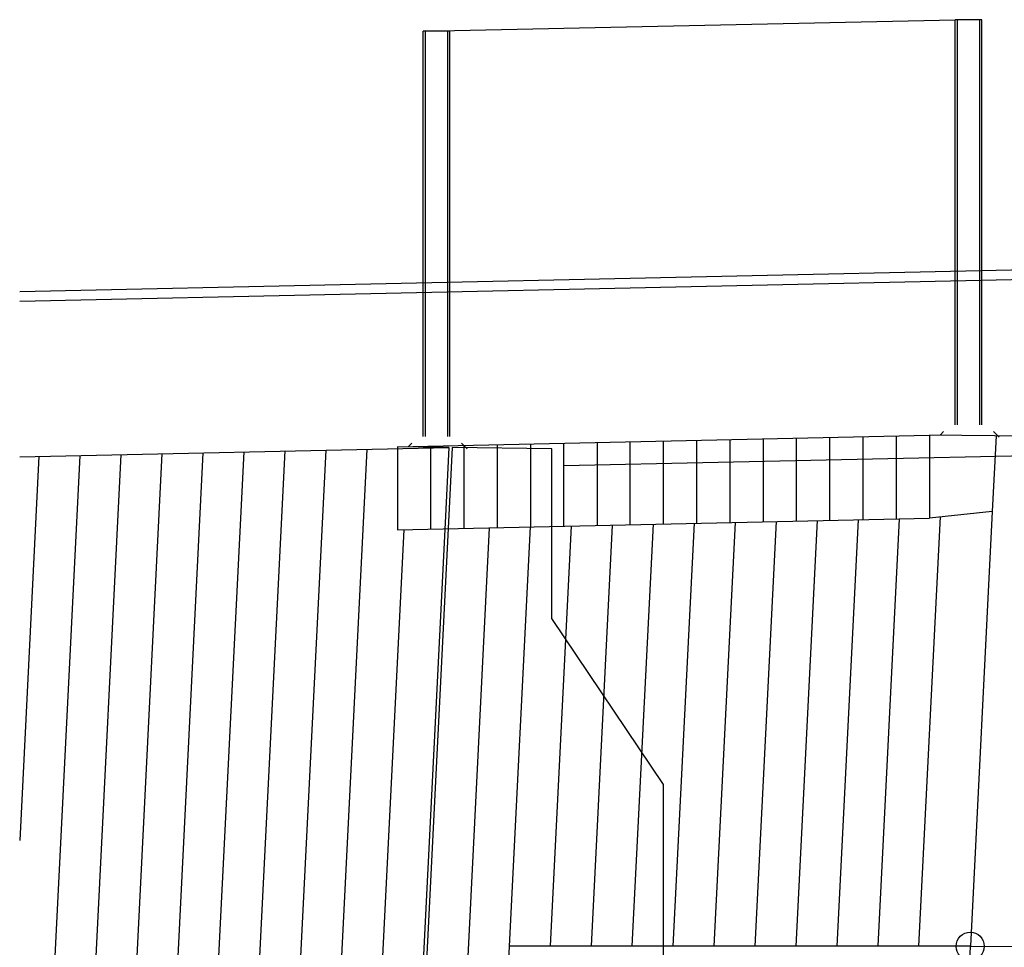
# Model space of a CAD drawing. Header units: metres. Extents: x 3458045 to 3462392, y 5482308 to 5484762.
# Tile 200 of 256: x 3460019.54 to 3460025.47, y 5484005.29 to 5484010.87. Entities that reach past the tile are written whole.
import ezdxf

# ---------------------------------------------------------------- set-up
doc = ezdxf.new("R2010")
doc.units = ezdxf.units.M
doc.linetypes.add('AUSGEZOGEN', pattern=[2, 1, 1])
doc.linetypes.add('VERDECKT2', pattern=[4.7625, 3.175, -1.5875])
doc.layers.get('0').update_dxf_attribs({"linetype": 'CONTINUOUS'})
for name, color, linetype in [('SP_BAUGRUBE-ANKER', 211, 'AUSGEZOGEN'), ('SP_GRADIENTE', 3, 'CONTINUOUS'), ('SP_LSW', 1, 'CONTINUOUS'), ('SP_Mantellinien-Ansicht', 252, 'CONTINUOUS'), ('SP_STÜTZWAND', 2, 'CONTINUOUS'), ('SP_Tunneldecke_L7+8-Schnitt', 2, 'CONTINUOUS')]:
    doc.layers.add(name, color=color, linetype=linetype)
doc.layers.add('SP_Geländer', color=1, linetype='CONTINUOUS', lineweight=25)

msp = doc.modelspace()

# ---------------------------------------------------------------- linework, layer by layer
at = {"color": 1}
msp.add_line((3460021.9706, 5484010.8002), (3460025.1729, 5484010.8702), dxfattribs=at)
at = {"color": 2}
for p, q in [((3460021.8156, 5484008.3002), (3460025.0179, 5484008.3702)), ((3460021.8156, 5484008.3002), (3460021.8156, 5484007.8002)), ((3460021.8156, 5484007.8002), (3460025.0179, 5484007.8702))]:
    msp.add_line(p, q, dxfattribs=at)
at = {"color": 1, "linetype": 'VERDECKT2'}
msp.add_line((3460022.8156, 5484008.1871), (3460026.0179, 5484008.2571), dxfattribs=at)
at = {"color": 2}
msp.add_lwpolyline([(3460022.1198, 5484007.8068), (3460021.7479, 5484000.3556)], dxfattribs=at)
at = {"color": 1, "linetype": 'AUSGEZOGEN'}
msp.add_lwpolyline([(3460022.1015, 5484007.8411), (3460021.7581, 5484000.9609)], dxfattribs=at)
at = {"layer": 'SP_BAUGRUBE-ANKER', "color": 1}
msp.add_circle((3460025.2627, 5484005.2934), 0.0842, dxfattribs=at)
at = {"layer": 'SP_Geländer'}
for p, q in [((3460019.541, 5484009.2336), (3460025.7606, 5484009.3695)), ((3460019.541, 5484009.1765), (3460025.7364, 5484009.312))]:
    msp.add_line(p, q, dxfattribs=at)
at = {"layer": 'SP_GRADIENTE', "color": 1, "linetype": 'VERDECKT2'}
msp.add_line((3460023.4158, 5484006.2663), (3460022.744, 5484007.2663), dxfattribs=at)
at = {"layer": 'SP_LSW'}
for p, q in [((3460025.1729, 5484008.431), (3460025.1729, 5484010.8702)), ((3460025.3329, 5484010.8702), (3460025.1729, 5484010.8702)), ((3460025.1859, 5484008.431), (3460025.1859, 5484010.8702)), ((3460025.3199, 5484008.431), (3460025.3199, 5484010.8702)), ((3460025.3329, 5484008.431), (3460025.3329, 5484010.8702)), ((3460021.9706, 5484008.361), (3460021.9706, 5484010.8002)), ((3460022.1306, 5484010.8002), (3460021.9706, 5484010.8002)), ((3460021.9836, 5484008.361), (3460021.9836, 5484010.8002)), ((3460022.1176, 5484008.361), (3460022.1176, 5484010.8002)), ((3460022.1306, 5484008.361), (3460022.1306, 5484010.8002)), ((3460025.1029, 5484008.391), (3460025.0837, 5484008.3718)), ((3460025.4029, 5484008.391), (3460025.4362, 5484008.3577)), ((3460021.9006, 5484008.321), (3460021.8814, 5484008.3018)), ((3460022.2006, 5484008.321), (3460022.2339, 5484008.2877))]:
    msp.add_line(p, q, dxfattribs=at)
at = {"layer": 'SP_Mantellinien-Ansicht'}
for p, q in [((3460023.6169, 5484007.8395), (3460023.6169, 5484008.3395)), ((3460023.817, 5484007.8439), (3460023.817, 5484008.3439)), ((3460024.0172, 5484008.3483), (3460024.0172, 5484007.8483)), ((3460024.2173, 5484007.8527), (3460024.2173, 5484008.3527)), ((3460024.4175, 5484007.857), (3460024.4175, 5484008.357)), ((3460024.6176, 5484007.8614), (3460024.6176, 5484008.3614)), ((3460024.8178, 5484008.3658), (3460024.8178, 5484007.8658)), ((3460021.3839, 5484008.28), (3460021.0188, 5484000.9646)), ((3460021.6306, 5484008.2854), (3460021.2652, 5484000.9634)), ((3460022.0157, 5484007.8045), (3460022.0157, 5484008.3045)), ((3460022.2159, 5484007.8089), (3460022.2159, 5484008.3089)), ((3460022.416, 5484008.3133), (3460022.416, 5484007.8133)), ((3460022.6162, 5484008.3177), (3460022.6162, 5484007.8177)), ((3460022.8163, 5484007.822), (3460022.8163, 5484008.322)), ((3460023.0165, 5484008.3264), (3460023.0165, 5484007.8264)), ((3460023.2166, 5484007.8308), (3460023.2166, 5484008.3308)), ((3460023.4167, 5484007.8352), (3460023.4167, 5484008.3352)), ((3460019.9032, 5484008.2476), (3460019.541, 5484000.9901)), ((3460019.6565, 5484008.2422), (3460019.541, 5484005.9293)), ((3460020.15, 5484008.253), (3460019.7866, 5484000.9708)), ((3460020.3968, 5484008.2584), (3460020.033, 5484000.9696)), ((3460020.6435, 5484008.2638), (3460020.2795, 5484000.9683)), ((3460020.8903, 5484008.2692), (3460020.5259, 5484000.9671)), ((3460021.1371, 5484008.2746), (3460020.7723, 5484000.9659)), ((3460024.8342, 5484007.8662), (3460024.7058, 5484005.2934)), ((3460025.0813, 5484007.8769), (3460024.9523, 5484005.2934)), ((3460022.3665, 5484007.8122), (3460022.0245, 5484000.9596)), ((3460022.6133, 5484007.8176), (3460022.4873, 5484005.2934)), ((3460022.8601, 5484007.823), (3460022.7338, 5484005.2934)), ((3460023.1068, 5484007.8284), (3460022.9803, 5484005.2934)), ((3460023.3536, 5484007.8338), (3460023.2268, 5484005.2934)), ((3460023.6004, 5484007.8392), (3460023.4733, 5484005.2934)), ((3460023.8472, 5484007.8446), (3460023.7198, 5484005.2934)), ((3460024.0939, 5484007.85), (3460023.9663, 5484005.2934)), ((3460024.3407, 5484007.8554), (3460024.2128, 5484005.2934)), ((3460024.5875, 5484007.8608), (3460024.4593, 5484005.2934)), ((3460021.8529, 5484007.801), (3460021.5116, 5484000.9622))]:
    msp.add_line(p, q, dxfattribs=at)
at = {"layer": 'SP_STÜTZWAND', "color": 1, "linetype": 'AUSGEZOGEN'}
msp.add_line((3460019.541, 5484008.2397), (3460022.1242, 5484008.2961), dxfattribs=at)
at = {"layer": 'SP_STÜTZWAND', "color": 1, "linetype": 'VERDECKT2'}
for p, q in [((3460022.1242, 5484008.2961), (3460021.8156, 5484008.3002)), ((3460022.7438, 5484008.2871), (3460022.1442, 5484008.2959)), ((3460022.744, 5484007.2663), (3460022.7438, 5484008.2871)), ((3460023.4158, 5484000.2526), (3460023.4158, 5484006.2663))]:
    msp.add_line(p, q, dxfattribs=at)
at = {"layer": 'SP_STÜTZWAND'}
msp.add_line((3460025.2649, 5484005.2934), (3460022.4873, 5484005.2934), dxfattribs=at)
at = {"layer": 'SP_STÜTZWAND', "color": 1, "linetype": 'VERDECKT2', "flags": 128}
for points in [[(3460025.4182, 5484008.365), (3460025.3955, 5484007.9101)], [(3460022.1242, 5484008.2961), (3460022.1015, 5484007.8411)], [(3460022.1442, 5484008.2959), (3460022.1198, 5484007.8068)], [(3460025.2627, 5484005.2934), (3460025.013, 5484000.2446)]]:
    msp.add_lwpolyline(points, dxfattribs=at)
at = {"layer": 'SP_STÜTZWAND', "flags": 128}
msp.add_lwpolyline([(3460022.4873, 5484005.2934), (3460022.2409, 5484000.3556)], dxfattribs=at)
at = {"layer": 'SP_Tunneldecke_L7+8-Schnitt'}
for p, q in [((3460025.0179, 5484008.3702), (3460025.0179, 5484007.8702)), ((3460026.0179, 5484008.3571), (3460025.0179, 5484008.3702)), ((3460025.3955, 5484007.9101), (3460025.0179, 5484007.8702))]:
    msp.add_line(p, q, dxfattribs=at)
msp.add_lwpolyline([(3460025.3955, 5484007.9101), (3460025.2649, 5484005.2934)], dxfattribs=at)
msp.add_lwpolyline([(3460025.2627, 5484005.2934), (3460120.4922, 5484004.816, 0.007652), (3460180.2516, 5484005.4299, 0.007652)], format="xyb", dxfattribs=at)

doc.saveas('drawing.dxf')
